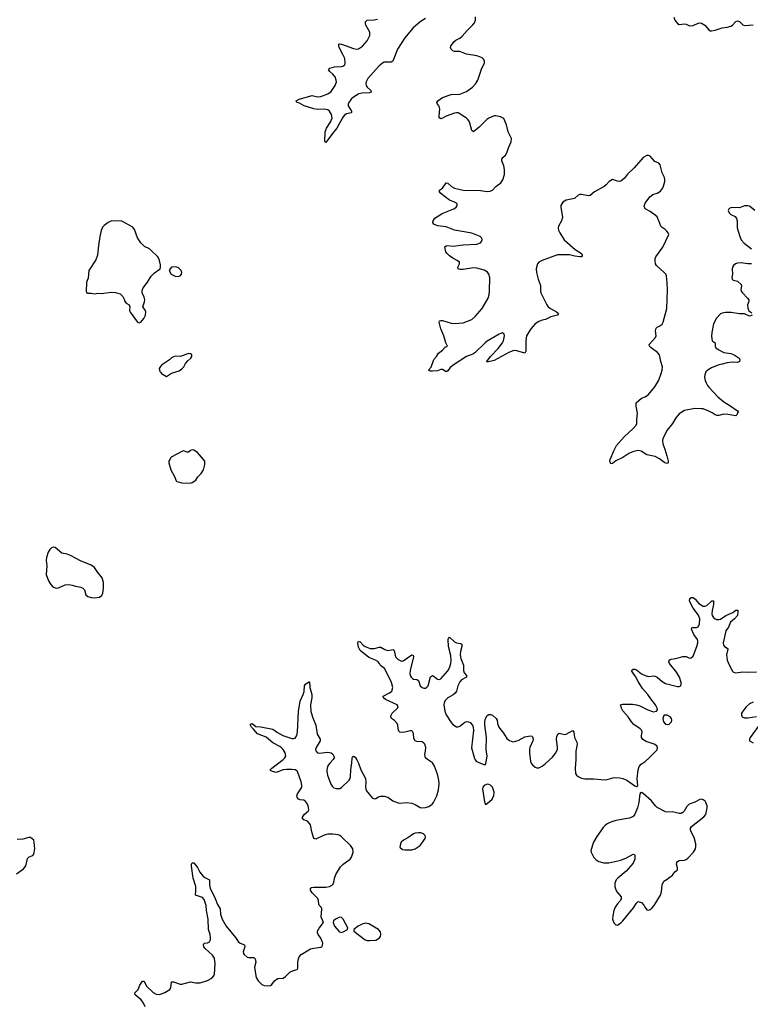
# Model space of a CAD drawing. Header units: inches. Extents: x 1771465 to 1971076, y 472029 to 643563.
# Tile 91 of 127: x 1848358 to 1856878, y 605278 to 616755. Entities that reach past the tile are written whole.
import ezdxf

# ---------------------------------------------------------------- set-up
doc = ezdxf.new("R2010")
doc.units = ezdxf.units.IN
doc.header["$MEASUREMENT"] = 0
for name, color, linetype in [('B8640', 7, 'Continuous'), ('B8641', 7, 'Continuous'), ('B8650', 7, 'Continuous'), ('B8651', 7, 'Continuous')]:
    doc.layers.add(name, color=color, linetype=linetype)

msp = doc.modelspace()

# ---------------------------------------------------------------- linework, layer by layer
at = {"layer": 'B8640', "color": 6}
for points, elevation in [([(1848322, 606798), (1848404, 606856), (1848428, 606892), (1848450, 606977), (1848470, 606996), (1848510, 607011), (1848523, 607030), (1848534, 607090), (1848528, 607170), (1848522, 607190), (1848483, 607223), (1848465, 607224), (1848396, 607204), (1848330, 607199)], 500), ([(1849821, 605250), (1849802, 605290), (1849776, 605330), (1849704, 605390), (1849699, 605410), (1849741, 605450), (1849760, 605500), (1849790, 605547), (1849810, 605546), (1849838, 605490), (1849916, 605416), (1849950, 605396), (1849990, 605393), (1850000, 605396)], 400)]:
    msp.add_lwpolyline(points, dxfattribs=dict(at, elevation=elevation))
at = {"layer": 'B8641', "color": 6, "elevation": 500}
for points in [[(1850000, 613899), (1849989, 613950), (1849978, 613978), (1849969, 613990), (1849889, 614070), (1849870, 614085), (1849813, 614113), (1849770, 614153), (1849731, 614211), (1849695, 614310), (1849676, 614336), (1849550, 614407), (1849430, 614409), (1849388, 614392), (1849343, 614357), (1849325, 614335), (1849310, 614298), (1849293, 614230), (1849276, 614124), (1849267, 614010), (1849245, 613955), (1849166, 613830), (1849157, 613743), (1849143, 613717), (1849136, 613690), (1849138, 613650), (1849132, 613630), (1849132, 613590), (1849142, 613570), (1849150, 613566), (1849190, 613566), (1849230, 613559), (1849270, 613568), (1849310, 613564), (1849430, 613578), (1849476, 613576), (1849530, 613559), (1849559, 613530), (1849577, 613497), (1849584, 613470), (1849599, 613450), (1849635, 613430), (1849643, 613410), (1849639, 613370), (1849647, 613347), (1849730, 613231), (1849750, 613223), (1849770, 613231), (1849807, 613273), (1849824, 613310), (1849829, 613349), (1849822, 613370), (1849795, 613410), (1849815, 613465), (1849818, 613490), (1849810, 613522), (1849787, 613570), (1849785, 613590), (1849789, 613610), (1849798, 613630), (1849850, 613695), (1849890, 613767), (1849930, 613803), (1849998, 613850), (1850000, 613870)], [(1850000, 612713), (1849985, 612690), (1849994, 612654), (1850000, 612647)]]:
    msp.add_lwpolyline(points, dxfattribs=at)
msp.add_lwpolyline([(1848750, 610606), (1848730, 610598), (1848710, 610578), (1848690, 610549), (1848670, 610488), (1848668, 610452), (1848673, 610390), (1848666, 610290), (1848695, 610215), (1848722, 610170), (1848745, 610145), (1848770, 610131), (1848790, 610128), (1848810, 610131), (1848890, 610168), (1848930, 610170), (1848970, 610165), (1849010, 610152), (1849070, 610142), (1849094, 610130), (1849113, 610110), (1849131, 610050), (1849152, 610032), (1849190, 610022), (1849230, 610018), (1849290, 610023), (1849316, 610044), (1849328, 610072), (1849337, 610130), (1849335, 610195), (1849320, 610250), (1849270, 610310), (1849230, 610370), (1849190, 610398), (1849067, 610447), (1848950, 610511), (1848910, 610526), (1848850, 610538), (1848770, 610603)], close=True, dxfattribs=at)
at = {"layer": 'B8650', "color": 6, "elevation": 400}
for points in [[(1850000, 605396), (1850050, 605415), (1850109, 605450), (1850122, 605470), (1850130, 605539), (1850150, 605542), (1850230, 605514), (1850250, 605513), (1850350, 605540), (1850410, 605530), (1850461, 605530), (1850550, 605554), (1850598, 605582), (1850623, 605610), (1850630, 605630), (1850639, 605750), (1850630, 605816), (1850607, 605850), (1850520, 605930), (1850506, 605950), (1850501, 605970), (1850510, 605990), (1850550, 605996), (1850573, 606007), (1850583, 606030), (1850585, 606050), (1850578, 606090), (1850558, 606150), (1850555, 606270), (1850535, 606370), (1850531, 606431), (1850510, 606500), (1850490, 606523), (1850408, 606550), (1850414, 606610), (1850412, 606650), (1850380, 606750), (1850362, 606890), (1850363, 606910), (1850370, 606926), (1850390, 606926), (1850432, 606872), (1850459, 606819), (1850494, 606774), (1850516, 606756), (1850570, 606730), (1850572, 606670), (1850580, 606630), (1850638, 606510), (1850663, 606443), (1850697, 606390), (1850700, 606330), (1850721, 606270), (1850765, 606190), (1850876, 606056), (1850904, 606010), (1850930, 605991), (1850979, 605970), (1850982, 605950), (1850966, 605890), (1850969, 605870), (1850977, 605857), (1851010, 605827), (1851030, 605822), (1851090, 605823), (1851105, 605810), (1851110, 605770), (1851098, 605710), (1851112, 605610), (1851117, 605590), (1851140, 605550), (1851180, 605510), (1851210, 605498), (1851248, 605492), (1851282, 605498), (1851300, 605510), (1851330, 605550), (1851350, 605569), (1851370, 605577), (1851430, 605583), (1851458, 605602), (1851510, 605651), (1851551, 605671), (1851595, 605685), (1851600, 605700), (1851601, 605770), (1851608, 605810), (1851616, 605830), (1851641, 605859), (1851750, 605923), (1851790, 605934), (1851870, 605943), (1851882, 605950), (1851890, 605962), (1851892, 605990), (1851870, 606049), (1851837, 606090), (1851830, 606110), (1851832, 606130), (1851850, 606167), (1851899, 606230), (1851895, 606250), (1851873, 606293), (1851881, 606390), (1851873, 606410), (1851852, 606432), (1851846, 606446), (1851843, 606490), (1851833, 606510), (1851770, 606576), (1851751, 606610), (1851748, 606630), (1851760, 606640), (1851790, 606645), (1851930, 606643), (1851970, 606652), (1852004, 606670), (1852021, 606699), (1852031, 606750), (1852046, 606790), (1852100, 606880), (1852130, 606913), (1852210, 606970), (1852227, 606993), (1852247, 607050), (1852241, 607090), (1852214, 607130), (1852110, 607231), (1852090, 607246), (1852072, 607252), (1852010, 607262), (1851950, 607263), (1851910, 607251), (1851810, 607204), (1851790, 607211), (1851764, 607290), (1851750, 607370), (1851743, 607383), (1851713, 607413), (1851670, 607430), (1851654, 607450), (1851662, 607470), (1851676, 607490), (1851725, 607535), (1851731, 607550), (1851723, 607590), (1851710, 607618), (1851690, 607643), (1851670, 607657), (1851630, 607661), (1851610, 607670), (1851594, 607694), (1851590, 607710), (1851596, 607730), (1851638, 607790), (1851648, 607810), (1851650, 607830), (1851642, 607870), (1851598, 607990), (1851590, 608000), (1851570, 608010), (1851530, 608015), (1851470, 608015), (1851431, 608010), (1851350, 607981), (1851305, 607990), (1851284, 608004), (1851279, 608010), (1851300, 608030), (1851431, 608130), (1851451, 608150), (1851460, 608170), (1851455, 608210), (1851430, 608248), (1851410, 608269), (1851390, 608284), (1851310, 608325), (1851233, 608393), (1851130, 608430), (1851086, 608486), (1851061, 608510), (1851049, 608530), (1851050, 608542), (1851070, 608551), (1851110, 608517), (1851170, 608512), (1851310, 608487), (1851365, 608445), (1851425, 608410), (1851530, 608376), (1851550, 608375), (1851570, 608382), (1851589, 608411), (1851598, 608450), (1851610, 608690), (1851627, 608810), (1851665, 608890), (1851676, 608924), (1851678, 608990), (1851690, 609010), (1851730, 609038), (1851736, 609036), (1851740, 608970), (1851766, 608890), (1851764, 608850), (1851749, 608770), (1851754, 608690), (1851776, 608616), (1851810, 608530), (1851827, 608427), (1851862, 608370), (1851861, 608350), (1851852, 608330), (1851815, 608270), (1851809, 608250), (1851811, 608231), (1851830, 608210), (1851850, 608206), (1851950, 608216), (1851974, 608214), (1851990, 608208), (1852010, 608192), (1852023, 608170), (1852025, 608150), (1852015, 608130), (1851973, 608090), (1851958, 608070), (1851949, 608050), (1851940, 608010), (1851939, 607990), (1851946, 607950), (1851985, 607845), (1852001, 607821), (1852023, 607803), (1852050, 607792), (1852090, 607794), (1852110, 607805), (1852202, 607890), (1852213, 607910), (1852217, 607930), (1852218, 608010), (1852232, 608092), (1852234, 608146), (1852239, 608161), (1852250, 608172), (1852270, 608158), (1852290, 608129), (1852309, 608090), (1852335, 608010), (1852389, 607910), (1852394, 607870), (1852389, 607810), (1852400, 607770), (1852470, 607684), (1852495, 607675), (1852510, 607677), (1852544, 607696), (1852570, 607705), (1852610, 607706), (1852650, 607694), (1852710, 607649), (1852770, 607627), (1852790, 607624), (1852871, 607629), (1852930, 607623), (1852969, 607609), (1853030, 607573), (1853049, 607569), (1853090, 607572), (1853130, 607585), (1853168, 607610), (1853184, 607630), (1853224, 607710), (1853243, 607777), (1853250, 607850), (1853247, 607890), (1853230, 607962), (1853195, 608055), (1853170, 608092), (1853113, 608133), (1853092, 608152), (1853084, 608190), (1853092, 608230), (1853094, 608270), (1853081, 608310), (1853070, 608324), (1853050, 608336), (1852990, 608340), (1852969, 608349), (1852955, 608375), (1852950, 608434), (1852937, 608457), (1852930, 608464), (1852910, 608465), (1852851, 608449), (1852810, 608446), (1852790, 608450), (1852781, 608461), (1852772, 608490), (1852769, 608530), (1852761, 608550), (1852730, 608587), (1852695, 608610), (1852687, 608630), (1852691, 608650), (1852703, 608670), (1852764, 608730), (1852773, 608750), (1852758, 608770), (1852622, 608830), (1852599, 608850), (1852595, 608870), (1852672, 608910), (1852696, 608930), (1852708, 608970), (1852694, 609030), (1852636, 609150), (1852611, 609191), (1852566, 609226), (1852555, 609250), (1852534, 609274), (1852508, 609290), (1852430, 609319), (1852330, 609404), (1852310, 609441), (1852302, 609490), (1852310, 609513), (1852330, 609502), (1852363, 609463), (1852387, 609447), (1852446, 609426), (1852495, 609425), (1852550, 609442), (1852570, 609442), (1852615, 609415), (1852650, 609403), (1852715, 609415), (1852724, 609404), (1852739, 609330), (1852770, 609297), (1852810, 609278), (1852830, 609280), (1852930, 609351), (1852948, 609348), (1852949, 609329), (1852913, 609170), (1852909, 609130), (1852913, 609110), (1852923, 609090), (1852937, 609077), (1852950, 609070), (1852990, 609063), (1853010, 609051), (1853030, 608990), (1853050, 608971), (1853070, 608964), (1853090, 608964), (1853107, 608973), (1853120, 608990), (1853150, 609096), (1853170, 609109), (1853190, 609101), (1853230, 609068), (1853250, 609063), (1853270, 609071), (1853350, 609164), (1853370, 609200), (1853387, 609250), (1853390, 609290), (1853385, 609345), (1853358, 609450), (1853356, 609530), (1853358, 609542), (1853370, 609556), (1853430, 609502), (1853450, 609490), (1853503, 609483), (1853515, 609475), (1853514, 609450), (1853497, 609390), (1853494, 609350), (1853503, 609310), (1853533, 609230), (1853532, 609170), (1853542, 609142), (1853567, 609110), (1853568, 609092), (1853510, 609059), (1853490, 609036), (1853468, 608990), (1853450, 608930), (1853437, 608903), (1853414, 608886), (1853350, 608850), (1853321, 608819), (1853308, 608792), (1853305, 608770), (1853315, 608695), (1853331, 608651), (1853390, 608563), (1853410, 608541), (1853450, 608513), (1853470, 608511), (1853490, 608519), (1853550, 608568), (1853570, 608575), (1853590, 608572), (1853610, 608562), (1853638, 608530), (1853647, 608507), (1853649, 608470), (1853628, 608268), (1853663, 608143), (1853668, 608128), (1853686, 608110), (1853770, 608073), (1853790, 608075), (1853795, 608085), (1853809, 608170), (1853797, 608250), (1853803, 608390), (1853784, 608530), (1853784, 608576), (1853790, 608611), (1853810, 608646), (1853830, 608656), (1853850, 608656), (1853870, 608650), (1853915, 608610), (1853927, 608590), (1853930, 608550), (1853946, 608510), (1854000, 608440), (1854037, 608377), (1854070, 608353), (1854110, 608339), (1854130, 608340), (1854170, 608353), (1854250, 608394), (1854310, 608408), (1854330, 608405), (1854337, 608397), (1854344, 608370), (1854342, 608350), (1854308, 608270), (1854303, 608250), (1854302, 608210), (1854316, 608110), (1854322, 608090), (1854338, 608070), (1854370, 608044), (1854390, 608035), (1854410, 608034), (1854450, 608054), (1854490, 608085), (1854570, 608160), (1854610, 608210), (1854628, 608252), (1854629, 608271), (1854616, 608370), (1854621, 608399), (1854634, 608426), (1854650, 608440), (1854710, 608422), (1854730, 608427), (1854810, 608468), (1854821, 608450), (1854826, 608390), (1854854, 608334), (1854859, 608310), (1854843, 608230), (1854843, 608130), (1854834, 608030), (1854841, 607970), (1854851, 607951), (1854870, 607934), (1854910, 607914), (1854947, 607907), (1855050, 607906), (1855184, 607896), (1855210, 607898), (1855290, 607920), (1855358, 607918), (1855391, 607910), (1855437, 607890), (1855530, 607823), (1855550, 607817), (1855565, 607830), (1855560, 607910), (1855569, 608011), (1855583, 608050), (1855604, 608076), (1855653, 608107), (1855700, 608150), (1855790, 608243), (1855797, 608270), (1855788, 608290), (1855758, 608310), (1855663, 608343), (1855626, 608366), (1855610, 608390), (1855608, 608412), (1855616, 608450), (1855612, 608470), (1855594, 608490), (1855521, 608541), (1855492, 608570), (1855455, 608630), (1855390, 608698), (1855375, 608730), (1855366, 608770), (1855390, 608778), (1855504, 608776), (1855550, 608770), (1855590, 608758), (1855683, 608710), (1855750, 608689), (1855784, 608696), (1855796, 608710), (1855793, 608730), (1855773, 608770), (1855718, 608838), (1855684, 608890), (1855621, 608961), (1855570, 609041), (1855539, 609099), (1855504, 609150), (1855494, 609170), (1855510, 609185), (1855530, 609184), (1855550, 609176), (1855610, 609130), (1855650, 609109), (1855690, 609100), (1855750, 609106), (1855770, 609104), (1855790, 609092), (1855850, 609039), (1855890, 609019), (1856030, 608984), (1856050, 608983), (1856068, 608992), (1856073, 609010), (1856071, 609030), (1856053, 609090), (1856017, 609150), (1855936, 609250), (1855929, 609270), (1855930, 609282), (1855932, 609290), (1855950, 609301), (1856010, 609310), (1856090, 609333), (1856130, 609333), (1856170, 609313), (1856190, 609316), (1856210, 609337), (1856255, 609450), (1856266, 609490), (1856267, 609510), (1856262, 609530), (1856221, 609590), (1856194, 609650), (1856195, 609665), (1856201, 609670), (1856250, 609670), (1856270, 609678), (1856285, 609715), (1856288, 609770), (1856274, 609814), (1856210, 609896), (1856173, 609970), (1856167, 609990), (1856171, 610000)], [(1856233, 610000), (1856279, 609950), (1856330, 609919), (1856350, 609919), (1856370, 609928), (1856430, 609980), (1856450, 609981), (1856450, 609939), (1856433, 609870), (1856429, 609830), (1856435, 609810), (1856450, 609787), (1856470, 609771), (1856485, 609765), (1856510, 609764), (1856530, 609768), (1856594, 609810), (1856674, 609846), (1856710, 609874), (1856732, 609872), (1856734, 609850), (1856727, 609810), (1856695, 609770), (1856647, 609733), (1856624, 609676), (1856591, 609630), (1856561, 609490), (1856565, 609465), (1856578, 609450), (1856610, 609430), (1856616, 609416), (1856601, 609350), (1856609, 609289), (1856630, 609234), (1856670, 609161), (1856681, 609150), (1856710, 609143), (1856790, 609155), (1856851, 609149), (1856950, 609152)], [(1856910, 608801), (1856870, 608779), (1856830, 608744), (1856801, 608710), (1856777, 608670), (1856774, 608650), (1856782, 608630), (1856810, 608619), (1856850, 608618), (1856950, 608634)], [(1856982, 608530), (1856877, 608390), (1856868, 608370), (1856869, 608350), (1856910, 608326)]]:
    msp.add_lwpolyline(points, dxfattribs=at)
for points in [[(1855910, 608650), (1855872, 608648), (1855864, 608636), (1855859, 608610), (1855865, 608570), (1855890, 608545), (1855910, 608541), (1855930, 608545), (1855957, 608570), (1855964, 608590), (1855960, 608610), (1855945, 608630)], [(1853810, 607844), (1853773, 607830), (1853760, 607810), (1853756, 607790), (1853779, 607639), (1853790, 607607), (1853810, 607617), (1853866, 607670), (1853887, 607713), (1853890, 607750), (1853870, 607809), (1853850, 607833), (1853830, 607841)], [(1855610, 607747), (1855598, 607742), (1855589, 607731), (1855578, 607630), (1855564, 607570), (1855530, 607496), (1855511, 607469), (1855470, 607446), (1855310, 607420), (1855250, 607401), (1855210, 607383), (1855180, 607360), (1855161, 607339), (1855087, 607233), (1855051, 607170), (1855017, 607070), (1855021, 607050), (1855055, 606990), (1855081, 606961), (1855110, 606941), (1855170, 606926), (1855230, 606927), (1855370, 606960), (1855433, 606987), (1855510, 607030), (1855524, 607024), (1855530, 607015), (1855531, 606970), (1855510, 606923), (1855429, 606831), (1855333, 606750), (1855315, 606730), (1855299, 606690), (1855298, 606650), (1855304, 606624), (1855323, 606590), (1855371, 606530), (1855373, 606510), (1855363, 606490), (1855328, 606450), (1855303, 606410), (1855287, 606370), (1855273, 606310), (1855272, 606270), (1855288, 606228), (1855310, 606204), (1855330, 606202), (1855370, 606228), (1855390, 606250), (1855517, 606403), (1855550, 606456), (1855570, 606478), (1855610, 606464), (1855635, 606435), (1855650, 606405), (1855670, 606379), (1855690, 606376), (1855710, 606383), (1855730, 606398), (1855757, 606430), (1855830, 606550), (1855842, 606590), (1855851, 606670), (1855870, 606713), (1855910, 606737), (1855926, 606754), (1855970, 606784), (1855996, 606824), (1856030, 606845), (1856030, 606870), (1856019, 606910), (1856022, 606930), (1856030, 606942), (1856050, 606955), (1856110, 606960), (1856130, 606967), (1856150, 606981), (1856217, 607050), (1856239, 607090), (1856244, 607116), (1856242, 607150), (1856223, 607223), (1856188, 607290), (1856181, 607310), (1856179, 607330), (1856193, 607350), (1856337, 607463), (1856358, 607490), (1856373, 607570), (1856373, 607590), (1856361, 607630), (1856350, 607647), (1856330, 607663), (1856310, 607668), (1856290, 607665), (1856230, 607634), (1856164, 607610), (1856137, 607583), (1856108, 607530), (1856090, 607512), (1856070, 607501), (1856050, 607501), (1855970, 607523), (1855910, 607516), (1855890, 607521), (1855790, 607574), (1855771, 607590), (1855727, 607650), (1855630, 607737)], [(1853010, 607277), (1852970, 607272), (1852950, 607264), (1852883, 607217), (1852833, 607190), (1852808, 607170), (1852798, 607150), (1852791, 607110), (1852823, 607083), (1852850, 607078), (1852930, 607077), (1852970, 607089), (1853028, 607130), (1853085, 607210), (1853090, 607230), (1853086, 607246), (1853067, 607267), (1853036, 607276)], [(1852090, 606292), (1852070, 606287), (1852039, 606270), (1852019, 606250), (1852014, 606230), (1852021, 606210), (1852031, 606190), (1852078, 606130), (1852090, 606121), (1852110, 606116), (1852130, 606122), (1852182, 606150), (1852185, 606170), (1852130, 606269), (1852110, 606289)], [(1852390, 606223), (1852350, 606213), (1852305, 606190), (1852256, 606150), (1852256, 606130), (1852386, 606030), (1852410, 606022), (1852440, 606020), (1852510, 606027), (1852550, 606048), (1852565, 606070), (1852570, 606090), (1852564, 606124), (1852542, 606150), (1852430, 606218)]]:
    msp.add_lwpolyline(points, close=True, dxfattribs=at)
at = {"layer": 'B8651', "color": 6}
for points, elevation in [([(1856898, 613310), (1856870, 613301), (1856810, 613328), (1856750, 613325), (1856656, 613344), (1856590, 613344), (1856550, 613335), (1856530, 613325), (1856482, 613278), (1856450, 613210), (1856430, 613110), (1856426, 613066), (1856432, 613012), (1856470, 612990), (1856469, 612950), (1856475, 612930), (1856503, 612910), (1856570, 612875), (1856650, 612866), (1856690, 612850), (1856747, 612810), (1856756, 612790), (1856753, 612770), (1856730, 612760), (1856670, 612764), (1856610, 612757), (1856550, 612738), (1856509, 612731), (1856424, 612696), (1856386, 612674), (1856361, 612650), (1856346, 612614), (1856344, 612590), (1856351, 612551), (1856362, 612522), (1856378, 612490), (1856394, 612470), (1856498, 612358), (1856570, 612301), (1856640, 612260), (1856730, 612197), (1856735, 612185), (1856721, 612150), (1856710, 612139), (1856615, 612155), (1856570, 612157), (1856510, 612141), (1856490, 612140), (1856468, 612148), (1856433, 612173), (1856394, 612194), (1856330, 612218), (1856310, 612221), (1856230, 612224), (1856110, 612201), (1856050, 612161), (1856010, 612114), (1855970, 612050), (1855910, 611972), (1855865, 611890), (1855858, 611870), (1855854, 611850), (1855858, 611810), (1855883, 611750), (1855906, 611670), (1855919, 611610), (1855921, 611590), (1855916, 611584), (1855910, 611581), (1855883, 611590), (1855818, 611638), (1855770, 611664), (1855670, 611684), (1855605, 611725), (1855570, 611733), (1855517, 611723), (1855460, 611700), (1855390, 611652), (1855308, 611612), (1855270, 611582), (1855250, 611578), (1855239, 611610), (1855244, 611630), (1855286, 611730), (1855317, 611790), (1855408, 611892), (1855512, 611990), (1855545, 612030), (1855554, 612050), (1855553, 612093), (1855564, 612170), (1855545, 612250), (1855546, 612290), (1855610, 612344), (1855650, 612360), (1855690, 612388), (1855764, 612476), (1855810, 612553), (1855840, 612630), (1855851, 612670), (1855853, 612710), (1855833, 612770), (1855818, 612850), (1855796, 612876), (1855720, 612930), (1855702, 612950), (1855700, 612970), (1855774, 613050), (1855780, 613070), (1855774, 613130), (1855782, 613158), (1855790, 613170), (1855830, 613191), (1855850, 613208), (1855863, 613230), (1855905, 613390), (1855912, 613608), (1855910, 613690), (1855900, 613770), (1855892, 613790), (1855873, 613810), (1855785, 613890), (1855773, 613910), (1855768, 613950), (1855770, 613970), (1855778, 613990), (1855858, 614102), (1855926, 614250), (1855920, 614270), (1855904, 614290), (1855884, 614310), (1855850, 614332), (1855836, 614350), (1855812, 614412), (1855790, 614457), (1855770, 614477), (1855710, 614520), (1855650, 614550), (1855642, 614582), (1855650, 614617), (1855705, 614690), (1855743, 614717), (1855790, 614732), (1855830, 614757), (1855854, 614786), (1855867, 614813), (1855881, 614870), (1855882, 614890), (1855876, 614916), (1855852, 614970), (1855825, 615065), (1855810, 615082), (1855763, 615103), (1855710, 615164), (1855690, 615173), (1855670, 615171), (1855630, 615148), (1855523, 615030), (1855445, 614955), (1855410, 614907), (1855370, 614873), (1855350, 614869), (1855330, 614873), (1855270, 614893), (1855232, 614868), (1855199, 614830), (1855175, 614810), (1855062, 614750), (1855010, 614706), (1854990, 614704), (1854910, 614718), (1854890, 614716), (1854872, 614708), (1854828, 614672), (1854730, 614653), (1854690, 614628), (1854670, 614590), (1854668, 614570), (1854687, 614450), (1854675, 614410), (1854640, 614350), (1854636, 614330), (1854642, 614302), (1854657, 614270), (1854709, 614190), (1854837, 614077), (1854910, 614030), (1854919, 614010), (1854918, 614002), (1854910, 613990), (1854890, 613990), (1854830, 613998), (1854770, 614013), (1854670, 614016), (1854630, 614013), (1854450, 613950), (1854413, 613930), (1854398, 613910), (1854382, 613850), (1854385, 613810), (1854403, 613730), (1854429, 613670), (1854432, 613650), (1854430, 613590), (1854437, 613570), (1854507, 613430), (1854521, 613410), (1854548, 613390), (1854619, 613350), (1854642, 613330), (1854630, 613310), (1854550, 613290), (1854490, 613259), (1854449, 613251), (1854410, 613236), (1854370, 613210), (1854340, 613180), (1854310, 613141), (1854270, 613069), (1854259, 613010), (1854259, 612890), (1854250, 612869), (1854156, 612896), (1854130, 612900), (1854110, 612897), (1854063, 612877), (1853890, 612783), (1853810, 612764), (1853806, 612770), (1853850, 612830), (1853939, 612921), (1853990, 612990), (1853999, 613010), (1854010, 613070), (1854009, 613090), (1853990, 613104), (1853950, 613091), (1853810, 613007), (1853787, 612990), (1853667, 612873), (1853642, 612858), (1853570, 612828), (1853424, 612736), (1853378, 612702), (1853350, 612661), (1853331, 612650), (1853290, 612677), (1853270, 612678), (1853230, 612664), (1853170, 612657), (1853150, 612658), (1853126, 612670), (1853156, 612704), (1853186, 612794), (1853218, 612830), (1853243, 612870), (1853290, 612904), (1853321, 612939), (1853348, 612950), (1853328, 612988), (1853304, 613070), (1853268, 613152), (1853249, 613230), (1853254, 613246), (1853270, 613250), (1853290, 613248), (1853390, 613218), (1853430, 613214), (1853530, 613222), (1853630, 613259), (1853670, 613296), (1853750, 613390), (1853820, 613510), (1853832, 613550), (1853837, 613590), (1853839, 613750), (1853829, 613790), (1853812, 613812), (1853775, 613835), (1853690, 613860), (1853650, 613861), (1853530, 613844), (1853490, 613845), (1853472, 613850), (1853467, 613870), (1853488, 613910), (1853485, 613930), (1853460, 613950), (1853410, 613976), (1853370, 614004), (1853342, 614030), (1853329, 614050), (1853314, 614106), (1853330, 614121), (1853350, 614123), (1853410, 614114), (1853530, 614132), (1853690, 614140), (1853730, 614155), (1853745, 614170), (1853751, 614190), (1853747, 614210), (1853729, 614230), (1853630, 614268), (1853430, 614302), (1853330, 614340), (1853230, 614353), (1853188, 614370), (1853177, 614390), (1853178, 614410), (1853199, 614441), (1853285, 614495), (1853421, 614550), (1853446, 614570), (1853461, 614590), (1853459, 614610), (1853450, 614617), (1853429, 614630), (1853370, 614653), (1853271, 614730), (1853253, 614750), (1853252, 614770), (1853290, 614793), (1853330, 614853), (1853350, 614850), (1853392, 614812), (1853430, 614791), (1853531, 614769), (1853730, 614763), (1853810, 614754), (1853843, 614757), (1853870, 614770), (1853911, 614809), (1853970, 614852), (1853994, 614890), (1854010, 614950), (1854012, 615010), (1854003, 615050), (1853980, 615110), (1853982, 615130), (1853993, 615150), (1854022, 615178), (1854037, 615203), (1854058, 615262), (1854089, 615330), (1854092, 615370), (1854056, 615450), (1854036, 615530), (1854005, 615605), (1853964, 615624), (1853910, 615636), (1853890, 615635), (1853830, 615607), (1853805, 615590), (1853717, 615503), (1853650, 615447), (1853630, 615464), (1853603, 615563), (1853589, 615589), (1853570, 615607), (1853470, 615668), (1853450, 615670), (1853430, 615666), (1853330, 615631), (1853290, 615607), (1853270, 615601), (1853251, 615611), (1853249, 615629), (1853257, 615717), (1853248, 615748), (1853230, 615770), (1853224, 615790), (1853236, 615810), (1853290, 615849), (1853390, 615882), (1853490, 615887), (1853530, 615901), (1853570, 615918), (1853639, 615970), (1853677, 616010), (1853699, 616050), (1853748, 616192), (1853777, 616250), (1853780, 616270), (1853772, 616290), (1853752, 616310), (1853730, 616320), (1853690, 616333), (1853570, 616354), (1853490, 616383), (1853430, 616386), (1853410, 616393), (1853390, 616410), (1853380, 616430), (1853386, 616446), (1853422, 616498), (1853444, 616516), (1853490, 616539), (1853518, 616562), (1853577, 616630), (1853643, 616697), (1853660, 616720), (1853673, 616750), (1853673, 616790)], 400), ([(1855985, 616785), (1855998, 616750), (1856029, 616710), (1856050, 616699), (1856110, 616706), (1856130, 616702), (1856170, 616683), (1856212, 616688), (1856270, 616713), (1856290, 616717), (1856310, 616714), (1856349, 616690), (1856396, 616636), (1856410, 616626), (1856425, 616625), (1856470, 616632), (1856550, 616659), (1856607, 616667), (1856650, 616679), (1856672, 616690), (1856710, 616733), (1856730, 616742), (1856750, 616734), (1856790, 616697), (1856810, 616686), (1856910, 616694)], 400), ([(1853090, 616770), (1853028, 616730), (1852943, 616657), (1852850, 616543), (1852762, 616410), (1852709, 616270), (1852690, 616259), (1852630, 616262), (1852610, 616259), (1852590, 616250), (1852550, 616216), (1852417, 616070), (1852397, 616030), (1852395, 616010), (1852398, 615990), (1852411, 615970), (1852454, 615930), (1852458, 615910), (1852437, 615903), (1852350, 615900), (1852313, 615890), (1852250, 615854), (1852224, 615830), (1852197, 615790), (1852189, 615770), (1852189, 615750), (1852227, 615690), (1852226, 615674), (1852222, 615670), (1852170, 615658), (1852142, 615638), (1852122, 615610), (1852057, 615490), (1852005, 615430), (1851930, 615324), (1851915, 615335), (1851919, 615450), (1851935, 615490), (1851988, 615570), (1852000, 615610), (1851995, 615650), (1851972, 615690), (1851950, 615705), (1851910, 615714), (1851832, 615708), (1851790, 615715), (1851677, 615750), (1851621, 615781), (1851589, 615790), (1851581, 615810), (1851619, 615830), (1851770, 615870), (1851830, 615857), (1851870, 615861), (1851952, 615890), (1851990, 615920), (1852036, 615990), (1852051, 616030), (1852050, 616050), (1852037, 616090), (1852010, 616122), (1851975, 616150), (1851961, 616170), (1851964, 616176), (1851975, 616190), (1852030, 616206), (1852110, 616209), (1852126, 616214), (1852148, 616230), (1852153, 616247), (1852150, 616301), (1852128, 616350), (1852085, 616430), (1852079, 616450), (1852081, 616470), (1852090, 616474), (1852110, 616470), (1852250, 616420), (1852287, 616413), (1852310, 616416), (1852354, 616446), (1852411, 616510), (1852443, 616570), (1852440, 616610), (1852395, 616690), (1852389, 616710), (1852390, 616730), (1852410, 616750), (1852490, 616752), (1852530, 616760)], 400), ([(1856930, 614530), (1856870, 614580), (1856850, 614584), (1856810, 614584), (1856750, 614564), (1856670, 614567), (1856650, 614564), (1856630, 614553), (1856620, 614530), (1856630, 614503), (1856650, 614485), (1856700, 614460), (1856718, 614438), (1856724, 614410), (1856723, 614330), (1856754, 614230), (1856773, 614190), (1856807, 614150), (1856890, 614084)], 400), ([(1856890, 613910), (1856850, 613911), (1856770, 613923), (1856730, 613918), (1856707, 613910), (1856682, 613890), (1856671, 613870), (1856667, 613850), (1856670, 613790), (1856661, 613750), (1856665, 613730), (1856679, 613719), (1856730, 613706), (1856770, 613670), (1856774, 613650), (1856769, 613610), (1856772, 613590), (1856786, 613570), (1856847, 613510), (1856859, 613490), (1856859, 613470), (1856846, 613430), (1856849, 613391), (1856861, 613361), (1856897, 613337)], 400), ([(1850000, 613870), (1850002, 613890), (1850000, 613899)], 500), ([(1850000, 612647), (1850013, 612633), (1850070, 612598), (1850130, 612636), (1850217, 612663), (1850250, 612687), (1850273, 612710), (1850293, 612747), (1850320, 612780), (1850352, 612810), (1850364, 612830), (1850364, 612850), (1850350, 612861), (1850330, 612864), (1850230, 612829), (1850170, 612832), (1850153, 612827), (1850130, 612813), (1850106, 612790), (1850011, 612730), (1850000, 612713)], 500), ([(1856171, 610000), (1856173, 610007), (1856190, 610020), (1856210, 610019), (1856230, 610003), (1856233, 610000)], 400)]:
    msp.add_lwpolyline(points, dxfattribs=dict(at, elevation=elevation))
at = {"layer": 'B8651', "color": 6, "elevation": 500}
for points in [[(1850150, 613876), (1850130, 613869), (1850111, 613850), (1850102, 613830), (1850125, 613790), (1850170, 613766), (1850210, 613761), (1850230, 613771), (1850244, 613790), (1850249, 613810), (1850241, 613830), (1850210, 613863), (1850190, 613872)], [(1850370, 611742), (1850350, 611735), (1850325, 611715), (1850310, 611714), (1850270, 611729), (1850255, 611725), (1850126, 611654), (1850107, 611630), (1850099, 611610), (1850099, 611590), (1850120, 611510), (1850163, 611430), (1850181, 611381), (1850191, 611371), (1850250, 611357), (1850346, 611354), (1850370, 611361), (1850412, 611388), (1850435, 611425), (1850474, 611466), (1850501, 611510), (1850519, 611570), (1850516, 611610), (1850503, 611630), (1850430, 611709), (1850390, 611739)]]:
    msp.add_lwpolyline(points, close=True, dxfattribs=at)

doc.saveas('drawing.dxf')
